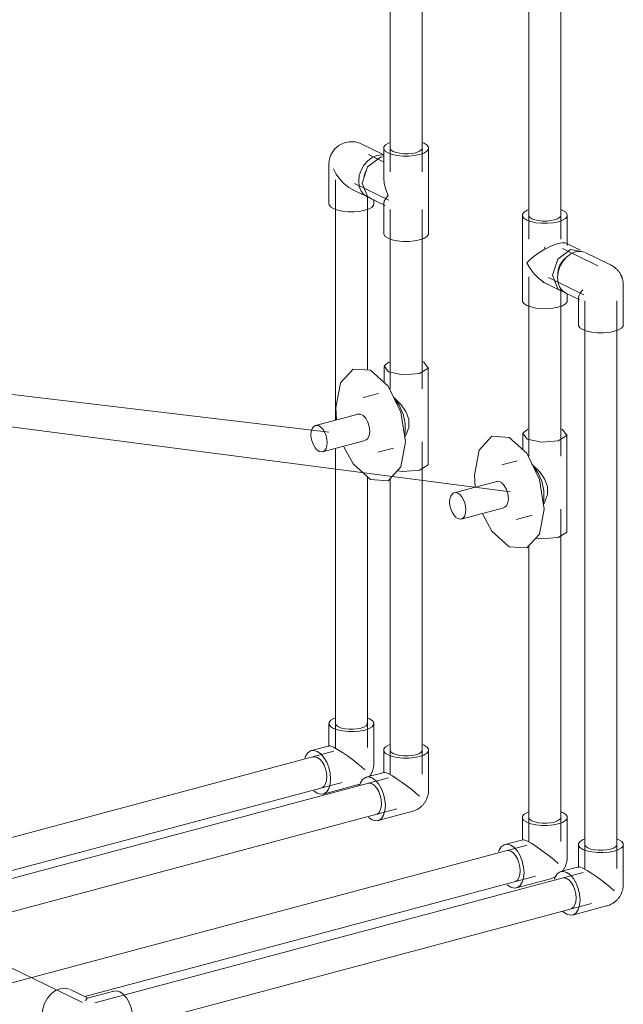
# Model space of a CAD drawing. Header units: millimetres. Extents: x 37081 to 77972, y -4495 to 22354.
# Tile 34 of 109: x 46100 to 46477, y 1938 to 2552. Entities that reach past the tile are written whole.
import ezdxf

# ---------------------------------------------------------------- set-up
doc = ezdxf.new("R2010")
doc.units = ezdxf.units.MM
doc.linetypes.add('ADSK_Осевая', pattern=[700, 500, -100, 0, -100])
for name, color, linetype, lineweight in [('P-PIPE-____-CNTR', 3, 'ADSK_Осевая', 20), ('P-PIPE-____-IDEN', 2, 'Continuous', 20), ('P-PIPE-____-OTLN', 3, 'Continuous', 20)]:
    doc.layers.add(name, color=color, linetype=linetype, lineweight=lineweight)

# ---------------------------------------------------------------- blocks, each defined once
blk = doc.blocks.new('ADSK_Полипропилен_Отвод - Универсальный-V6-_3D_ копия 2')
at = {"layer": 'P-PIPE-____-OTLN', "color": 220}
for p, q in [((46352.59, 2099.83), (46351.31, 2100.37)), ((46327.35, 2096.83), (46327.35, 2082.59)), ((46355.35, 2072.1), (46355.35, 2096.83)), ((46327.6, 2082.92), (46316.45, 2079.95)), ((46317.91, 2054.85), (46320.07, 2053.36)), ((46323.68, 2052.89), (46344.96, 2058.58))]:
    blk.add_line(p, q, dxfattribs=at)
for points in [[(46331.39, 2100.37, 0), (46330.38, 2099.96, 0), (46328.5, 2098.83, 0), (46327.5, 2097.57, 0), (46327.44, 2096.25, 0), (46328.33, 2094.97, 0), (46330.1, 2093.83, 0)], [(46330.1, 2093.83, 0), (46332.65, 2092.88, 0), (46335.78, 2092.2, 0), (46339.3, 2091.84, 0), (46342.95, 2091.82, 0), (46346.5, 2092.14, 0), (46349.69, 2092.78, 0), (46352.32, 2093.7, 0), (46354.19, 2094.83, 0), (46355.2, 2096.09, 0), (46355.25, 2097.41, 0), (46354.36, 2098.68, 0), (46352.59, 2099.83, 0)], [(46347.31, 2093.94, 0), (46345.03, 2093.48, 0), (46342.49, 2093.25, 0), (46339.88, 2093.27, 0), (46337.37, 2093.53, 0), (46335.13, 2094.01, 0), (46333.32, 2094.68, 0), (46332.05, 2095.5, 0), (46331.41, 2096.42, 0), (46331.45, 2097.35, 0)], [(46351.28, 2097.24, 0), (46351.24, 2096.3, 0), (46350.52, 2095.4, 0), (46349.18, 2094.59, 0), (46347.31, 2093.94, 0)], [(46320.07, 2079.48, 0), (46317.91, 2080.08, 0), (46315.9, 2079.75, 0), (46314.17, 2078.52, 0), (46312.84, 2076.45, 0), (46312.39, 2075.26, 0)], [(46320.07, 2053.36, 0), (46322.23, 2052.76, 0), (46324.24, 2053.08, 0), (46325.97, 2054.32, 0), (46327.29, 2056.39, 0), (46328.13, 2059.13, 0), (46328.41, 2062.37, 0), (46328.13, 2065.89, 0), (46327.29, 2069.45, 0), (46325.97, 2072.8, 0), (46324.24, 2075.71, 0), (46322.23, 2077.99, 0), (46320.07, 2079.48, 0)], [(46327.44, 2082.84, 0), (46328.29, 2082.88, 0), (46330.1, 2082.16, 0)], [(46330.1, 2082.16, 0), (46332.74, 2080.72, 0), (46335.79, 2078.78, 0), (46338.93, 2076.62, 0), (46341.96, 2074.39, 0), (46344.79, 2072.19, 0), (46347.38, 2070.06, 0), (46349.69, 2068.06, 0)], [(46317.09, 2075.94, 0), (46318.52, 2076.18, 0), (46320.07, 2075.75, 0), (46321.61, 2074.68, 0), (46323.05, 2073.05, 0), (46324.28, 2070.97, 0), (46325.23, 2068.58, 0), (46325.82, 2066.04, 0), (46326.03, 2063.53, 0)], [(46344.96, 2058.58, 0), (46345.54, 2058.74, 0), (46346.09, 2058.93, 0), (46346.63, 2059.14, 0), (46347.14, 2059.36, 0), (46347.63, 2059.59, 0), (46348.11, 2059.84, 0), (46348.56, 2060.1, 0), (46348.99, 2060.38, 0), (46349.41, 2060.66, 0), (46349.81, 2060.95, 0), (46350.19, 2061.25, 0), (46350.55, 2061.55, 0), (46350.89, 2061.86, 0), (46351.22, 2062.18, 0), (46351.54, 2062.51, 0), (46351.84, 2062.84, 0), (46352.13, 2063.17, 0), (46352.4, 2063.51, 0), (46352.66, 2063.86, 0), (46352.91, 2064.2, 0), (46353.14, 2064.56, 0), (46353.36, 2064.92, 0), (46353.57, 2065.28, 0), (46353.77, 2065.65, 0), (46353.96, 2066.03, 0), (46354.14, 2066.41, 0), (46354.3, 2066.8, 0), (46354.46, 2067.19, 0), (46354.6, 2067.59, 0), (46354.73, 2067.99, 0), (46354.85, 2068.4, 0), (46354.96, 2068.82, 0), (46355.05, 2069.25, 0), (46355.14, 2069.68, 0), (46355.21, 2070.12, 0), (46355.26, 2070.57, 0), (46355.31, 2071.03, 0), (46355.33, 2071.5, 0), (46355.35, 2071.97, 0), (46355.35, 2072.1, 0)], [(46326.03, 2063.53, 0), (46325.82, 2061.21, 0), (46325.23, 2059.25, 0), (46324.28, 2057.78, 0), (46323.05, 2056.89, 0)]]:
    blk.add_polyline3d(points, dxfattribs=at)
blk = doc.blocks.new('ADSK_Полипропилен_Отвод - Универсальный-V7-_3D_ копия 2')
at = {"layer": 'P-PIPE-____-OTLN', "color": 150}
for p, q in [((46413.77, 2054.93), (46413.77, 2040.7)), ((46439.01, 2057.93), (46437.74, 2058.47)), ((46441.77, 2030.21), (46441.77, 2054.93)), ((46414.03, 2041.03), (46402.88, 2038.05)), ((46404.33, 2012.95), (46406.49, 2011.46)), ((46410.1, 2011), (46431.38, 2016.68))]:
    blk.add_line(p, q, dxfattribs=at)
for points in [[(46417.81, 2058.47, 0), (46416.8, 2058.06, 0), (46414.92, 2056.93, 0), (46413.92, 2055.67, 0), (46413.86, 2054.35, 0), (46414.75, 2053.08, 0), (46416.53, 2051.93, 0)], [(46416.53, 2051.93, 0), (46419.07, 2050.98, 0), (46422.21, 2050.31, 0), (46425.72, 2049.95, 0), (46429.37, 2049.93, 0), (46432.92, 2050.25, 0), (46436.11, 2050.88, 0), (46438.74, 2051.8, 0), (46440.62, 2052.93, 0), (46441.62, 2054.19, 0), (46441.68, 2055.51, 0), (46440.79, 2056.78, 0), (46439.01, 2057.93, 0)], [(46433.73, 2052.04, 0), (46431.45, 2051.58, 0), (46428.92, 2051.36, 0), (46426.31, 2051.37, 0), (46423.8, 2051.63, 0), (46421.56, 2052.11, 0), (46419.74, 2052.79, 0), (46418.47, 2053.61, 0), (46417.84, 2054.52, 0), (46417.88, 2055.46, 0)], [(46437.7, 2055.34, 0), (46437.66, 2054.4, 0), (46436.95, 2053.5, 0), (46435.6, 2052.69, 0), (46433.73, 2052.04, 0)], [(46406.49, 2037.58, 0), (46404.33, 2038.19, 0), (46402.32, 2037.86, 0), (46400.59, 2036.62, 0), (46399.26, 2034.56, 0), (46398.81, 2033.36, 0)], [(46406.49, 2011.46, 0), (46408.65, 2010.86, 0), (46410.66, 2011.19, 0), (46412.39, 2012.42, 0), (46413.72, 2014.49, 0), (46414.55, 2017.23, 0), (46414.83, 2020.48, 0), (46414.55, 2024, 0), (46413.72, 2027.55, 0), (46412.39, 2030.9, 0), (46410.66, 2033.81, 0), (46408.65, 2036.09, 0), (46406.49, 2037.58, 0)], [(46413.86, 2040.94, 0), (46414.71, 2040.98, 0), (46416.53, 2040.26, 0)], [(46416.53, 2040.26, 0), (46419.16, 2038.82, 0), (46422.22, 2036.89, 0), (46425.35, 2034.72, 0), (46428.38, 2032.49, 0), (46431.21, 2030.29, 0), (46433.8, 2028.17, 0), (46436.11, 2026.16, 0)], [(46403.51, 2034.05, 0), (46404.95, 2034.28, 0), (46406.49, 2033.85, 0), (46408.03, 2032.79, 0), (46409.47, 2031.16, 0), (46410.7, 2029.08, 0), (46411.65, 2026.68, 0), (46412.25, 2024.15, 0), (46412.45, 2021.63, 0)], [(46438.55, 2021.27, 0), (46438.82, 2021.61, 0), (46439.08, 2021.96, 0), (46439.33, 2022.31, 0), (46439.56, 2022.66, 0), (46439.79, 2023.02, 0), (46440, 2023.39, 0), (46440.2, 2023.76, 0), (46440.38, 2024.13, 0), (46440.56, 2024.51, 0), (46440.72, 2024.9, 0), (46440.88, 2025.29, 0), (46441.02, 2025.69, 0), (46441.15, 2026.09, 0), (46441.27, 2026.51, 0), (46441.38, 2026.93, 0), (46441.48, 2027.35, 0), (46441.56, 2027.79, 0), (46441.63, 2028.23, 0), (46441.69, 2028.68, 0), (46441.73, 2029.13, 0), (46441.76, 2029.6, 0), (46441.77, 2030.08, 0), (46441.77, 2030.21, 0)], [(46412.45, 2021.63, 0), (46412.25, 2019.32, 0), (46411.65, 2017.35, 0), (46410.7, 2015.88, 0), (46409.47, 2015, 0)], [(46431.38, 2016.68, 0), (46431.96, 2016.85, 0), (46432.51, 2017.03, 0), (46433.05, 2017.24, 0), (46433.56, 2017.46, 0), (46434.06, 2017.7, 0)]]:
    blk.add_polyline3d(points, dxfattribs=at)
blk = doc.blocks.new('ADSK_Полипропилен_Тройник - Универсальный-V56-_3D_ копия 2')
at = {"layer": 'P-PIPE-____-OTLN', "color": 150}
for p, q in [((46413.77, 2430), (46413.77, 2415.07)), ((46441.77, 2415.07), (46441.77, 2430)), ((46413.77, 2415.07), (46413.77, 2391.75)), ((46449.97, 2408.21), (46440.88, 2412.61)), ((46441.77, 2411.2), (46441.77, 2415.07)), ((46451.54, 2407.2), (46443.86, 2408.67)), ((46413.77, 2391.75), (46413.77, 2376.82)), ((46427.31, 2388.15), (46426.45, 2388.18)), ((46428.67, 2387.42), (46437.75, 2383.01)), ((46441.77, 2376.82), (46441.77, 2381.1))]:
    blk.add_line(p, q, dxfattribs=at)
for points in [[(46417.81, 2433.54, 0), (46416.8, 2433.13, 0), (46414.92, 2432, 0), (46413.92, 2430.74, 0), (46413.86, 2429.42, 0), (46414.75, 2428.15, 0), (46416.53, 2427, 0), (46419.07, 2426.05, 0), (46422.21, 2425.38, 0), (46425.72, 2425.02, 0), (46429.37, 2425, 0), (46432.92, 2425.32, 0), (46436.11, 2425.95, 0)], [(46433.73, 2427.11, 0), (46431.45, 2426.65, 0), (46428.92, 2426.43, 0), (46426.31, 2426.44, 0), (46423.8, 2426.7, 0), (46421.56, 2427.18, 0), (46419.74, 2427.86, 0), (46418.47, 2428.68, 0), (46417.84, 2429.59, 0), (46417.88, 2430.53, 0)], [(46437.7, 2430.41, 0), (46437.66, 2429.47, 0), (46436.95, 2428.57, 0), (46435.6, 2427.76, 0), (46433.73, 2427.11, 0)], [(46436.11, 2425.95, 0), (46438.74, 2426.87, 0), (46440.62, 2428, 0), (46441.62, 2429.26, 0), (46441.68, 2430.58, 0), (46440.79, 2431.85, 0), (46439.01, 2433, 0), (46437.75, 2433.53, 0)], [(46430.16, 2410.11, 0), (46433.22, 2411.46, 0), (46436.11, 2412.43, 0)], [(46436.11, 2412.43, 0), (46438.54, 2412.88, 0), (46440.28, 2412.81, 0)], [(46440.28, 2412.81, 0), (46440.85, 2412.62, 0), (46441.28, 2412.35, 0)], [(46416.53, 2400.41, 0), (46418.54, 2402.38, 0), (46421.04, 2404.45, 0), (46423.99, 2406.56, 0), (46427.37, 2408.64, 0)], [(46427.37, 2408.64, 0), (46428.74, 2409.39, 0), (46430.16, 2410.11, 0)], [(46443.86, 2408.67, 0), (46435.91, 2402.72, 0), (46432.62, 2392.6, 0), (46435.91, 2384.25, 0), (46438.73, 2382.61, 0)], [(46427.37, 2388.11, 0), (46423.99, 2390.56, 0), (46421.04, 2393.54, 0), (46418.54, 2396.86, 0), (46416.53, 2400.41, 0)], [(46440.6, 2403.26, 0), (46439.85, 2402.62, 0), (46438.18, 2400.69, 0), (46436.91, 2398.42, 0), (46436.11, 2395.95, 0), (46435.83, 2393.46, 0)], [(46430.16, 2386.78, 0), (46428.74, 2387.38, 0), (46427.37, 2388.11, 0)], [(46436.11, 2372.77, 0), (46432.92, 2372.13, 0), (46429.37, 2371.81, 0), (46425.72, 2371.83, 0), (46422.21, 2372.2, 0), (46419.07, 2372.87, 0), (46416.53, 2373.82, 0), (46414.75, 2374.97, 0), (46413.86, 2376.24, 0), (46413.92, 2377.56, 0)], [(46441.68, 2377.4, 0), (46441.62, 2376.08, 0), (46440.62, 2374.82, 0), (46438.74, 2373.69, 0), (46436.11, 2372.77, 0)]]:
    blk.add_polyline3d(points, dxfattribs=at)
blk = doc.blocks.new('ADSK_Полипропилен_Отвод - Универсальный-V57-_3D_ копия 2')
at = {"layer": 'P-PIPE-____-OTLN', "color": 150}
for p, q in [((46468.8, 2399.08), (46453, 2406.74)), ((46476.69, 2361.76), (46476.69, 2386.48)), ((46440.79, 2381.54), (46449.57, 2377.28)), ((46448.69, 2378.7), (46448.69, 2361.76))]:
    blk.add_line(p, q, dxfattribs=at)
for points in [[(46441.27, 2381.32, 0), (46438.94, 2382.78, 0), (46437.16, 2385.01, 0), (46436.04, 2387.86, 0), (46435.65, 2391.13, 0), (46436.04, 2394.62, 0), (46437.16, 2398.07, 0), (46438.94, 2401.25, 0), (46441.27, 2403.95, 0), (46443.98, 2405.98, 0), (46446.89, 2407.2, 0)], [(46446.89, 2407.2, 0), (46449.8, 2407.53, 0), (46452.51, 2406.95, 0)], [(46468.8, 2399.08, 0), (46469.41, 2398.76, 0), (46469.98, 2398.43, 0), (46470.51, 2398.09, 0), (46471, 2397.75, 0), (46471.45, 2397.4, 0), (46471.86, 2397.05, 0), (46472.25, 2396.71, 0), (46472.61, 2396.36, 0), (46472.93, 2396.02, 0), (46473.24, 2395.68, 0), (46473.52, 2395.35, 0), (46473.78, 2395.02, 0), (46474.03, 2394.69, 0), (46474.25, 2394.37, 0), (46474.47, 2394.05, 0), (46474.66, 2393.74, 0), (46474.84, 2393.42, 0), (46475.02, 2393.12, 0), (46475.18, 2392.81, 0), (46475.32, 2392.51, 0), (46475.46, 2392.21, 0), (46475.59, 2391.91, 0), (46475.72, 2391.61, 0), (46475.83, 2391.31, 0), (46475.93, 2391.01, 0), (46476.03, 2390.71, 0), (46476.12, 2390.42, 0), (46476.21, 2390.12, 0), (46476.29, 2389.81, 0), (46476.36, 2389.51, 0), (46476.42, 2389.2, 0), (46476.48, 2388.89, 0), (46476.53, 2388.58, 0), (46476.57, 2388.26, 0), (46476.61, 2387.94, 0), (46476.64, 2387.61, 0), (46476.67, 2387.27, 0), (46476.68, 2386.93, 0), (46476.69, 2386.58, 0), (46476.69, 2386.48, 0)], [(46448.7, 2378.94, 0), (46449.12, 2380.27, 0), (46450.05, 2381.8, 0), (46451.45, 2383.48, 0)], [(46471.03, 2357.71, 0), (46467.84, 2357.07, 0), (46464.29, 2356.75, 0), (46460.64, 2356.77, 0), (46457.12, 2357.13, 0), (46453.99, 2357.81, 0), (46451.45, 2358.75, 0), (46449.67, 2359.9, 0), (46448.78, 2361.18, 0), (46448.69, 2361.76, 0)], [(46476.6, 2362.33, 0), (46476.54, 2361.02, 0), (46475.54, 2359.75, 0), (46473.66, 2358.63, 0), (46471.03, 2357.71, 0)]]:
    blk.add_polyline3d(points, dxfattribs=at)
blk = doc.blocks.new('ADSK_Полипропилен_Тройник - Универсальный-V58-_3D_ копия 2')
at = {"layer": 'P-PIPE-____-OTLN', "color": 220}
for p, q in [((46327.35, 2471.9), (46327.35, 2456.97)), ((46355.35, 2456.97), (46355.35, 2471.9)), ((46325.25, 2466.17), (46327.62, 2466.51)), ((46327.35, 2456.97), (46327.35, 2453.09)), ((46355.35, 2433.64), (46355.35, 2456.97)), ((46319.15, 2440.51), (46328.23, 2436.11)), ((46327.35, 2437.52), (46327.35, 2433.64)), ((46327.35, 2433.64), (46327.35, 2418.72)), ((46355.35, 2418.72), (46355.35, 2433.64))]:
    blk.add_line(p, q, dxfattribs=at)
for points in [[(46331.38, 2475.44, 0), (46330.38, 2475.03, 0), (46328.5, 2473.9, 0), (46327.5, 2472.63, 0), (46327.44, 2471.32, 0), (46328.33, 2470.04, 0), (46330.1, 2468.9, 0), (46332.65, 2467.95, 0), (46335.78, 2467.27, 0), (46339.3, 2466.91, 0), (46342.95, 2466.89, 0), (46346.5, 2467.21, 0), (46349.69, 2467.85, 0)], [(46347.31, 2469.01, 0), (46345.03, 2468.55, 0), (46342.49, 2468.32, 0), (46339.88, 2468.34, 0), (46337.37, 2468.6, 0), (46335.13, 2469.08, 0), (46333.32, 2469.75, 0), (46332.05, 2470.57, 0), (46331.41, 2471.49, 0), (46331.45, 2472.42, 0)], [(46351.28, 2472.31, 0), (46351.24, 2471.37, 0), (46350.52, 2470.47, 0), (46349.18, 2469.66, 0), (46347.31, 2469.01, 0)], [(46349.69, 2467.85, 0), (46352.32, 2468.77, 0), (46354.19, 2469.9, 0), (46355.2, 2471.16, 0), (46355.25, 2472.48, 0), (46354.36, 2473.75, 0), (46352.59, 2474.9, 0), (46351.32, 2475.43, 0)], [(46319.76, 2440.24, 0), (46317.3, 2441.75, 0), (46314.01, 2450.11, 0), (46317.3, 2460.22, 0), (46325.25, 2466.17, 0)], [(46327.35, 2453.41, 0), (46327.65, 2449.72, 0), (46328.6, 2445.99, 0), (46330.1, 2442.3, 0)], [(46330.1, 2442.3, 0), (46328.6, 2440.47, 0), (46327.65, 2438.81, 0), (46327.35, 2437.41, 0)], [(46349.69, 2414.67, 0), (46346.5, 2414.03, 0), (46342.95, 2413.71, 0), (46339.3, 2413.73, 0), (46335.78, 2414.09, 0), (46332.65, 2414.77, 0), (46330.1, 2415.71, 0), (46328.33, 2416.86, 0), (46327.44, 2418.14, 0), (46327.35, 2418.72, 0)], [(46355.25, 2419.29, 0), (46355.2, 2417.98, 0), (46354.19, 2416.71, 0), (46352.32, 2415.59, 0), (46349.69, 2414.67, 0)]]:
    blk.add_polyline3d(points, dxfattribs=at)
blk = doc.blocks.new('ADSK_Полипропилен_Отвод - Универсальный-V59-_3D_ копия 2')
at = {"layer": 'P-PIPE-____-OTLN', "color": 220}
for p, q in [((46327.49, 2467.59), (46313.31, 2474.46)), ((46293.2, 2461.86), (46293.2, 2437.14)), ((46308.1, 2445.87), (46316.89, 2441.61)), ((46321.2, 2437.14), (46321.2, 2439.76))]:
    blk.add_line(p, q, dxfattribs=at)
for points in [[(46313.31, 2474.46, 0), (46312.64, 2474.76, 0), (46311.93, 2475.04, 0), (46311.17, 2475.29, 0), (46310.36, 2475.5, 0), (46309.51, 2475.67, 0), (46308.61, 2475.79, 0), (46307.68, 2475.85, 0), (46306.72, 2475.85, 0), (46305.74, 2475.79, 0), (46304.76, 2475.65, 0), (46303.77, 2475.44, 0), (46302.81, 2475.16, 0), (46301.87, 2474.81, 0), (46300.97, 2474.4, 0), (46300.12, 2473.94, 0), (46299.32, 2473.44, 0), (46298.58, 2472.9, 0), (46297.9, 2472.33, 0), (46297.28, 2471.75, 0), (46296.73, 2471.15, 0), (46296.23, 2470.56, 0), (46295.78, 2469.97, 0), (46295.39, 2469.38, 0), (46295.04, 2468.8, 0), (46294.74, 2468.24, 0), (46294.47, 2467.69, 0), (46294.24, 2467.16, 0), (46294.04, 2466.65, 0), (46293.87, 2466.15, 0), (46293.72, 2465.67, 0), (46293.6, 2465.2, 0), (46293.5, 2464.75, 0), (46293.41, 2464.31, 0), (46293.35, 2463.89, 0), (46293.29, 2463.48, 0), (46293.25, 2463.08, 0), (46293.22, 2462.7, 0), (46293.21, 2462.32, 0), (46293.2, 2461.96, 0), (46293.2, 2461.86, 0)], [(46322.99, 2467.27, 0), (46320.08, 2466.04, 0), (46317.37, 2464.02, 0), (46315.04, 2461.32, 0), (46313.26, 2458.14, 0), (46312.13, 2454.69, 0), (46311.75, 2451.2, 0), (46312.13, 2447.92, 0), (46313.26, 2445.07, 0), (46315.04, 2442.85, 0), (46317.37, 2441.39, 0), (46318.42, 2441.05, 0)], [(46327.19, 2467.44, 0), (46325.9, 2467.6, 0), (46322.99, 2467.27, 0)], [(46295.96, 2458.86, 0), (46297.77, 2455.63, 0), (46299.97, 2452.58, 0), (46302.56, 2449.79, 0), (46305.52, 2447.38, 0), (46308.79, 2445.55, 0)], [(46315.06, 2453.52, 0), (46315.24, 2454.55, 0), (46316.04, 2457.01, 0), (46316.51, 2457.98, 0)], [(46315.54, 2433.09, 0), (46312.35, 2432.45, 0), (46308.8, 2432.13, 0), (46305.15, 2432.15, 0), (46301.63, 2432.51, 0), (46298.5, 2433.19, 0), (46295.96, 2434.13, 0), (46294.18, 2435.28, 0), (46293.29, 2436.56, 0), (46293.2, 2437.14, 0)], [(46321.11, 2437.72, 0), (46321.05, 2436.4, 0), (46320.05, 2435.14, 0), (46318.17, 2434.01, 0), (46315.54, 2433.09, 0)]]:
    blk.add_polyline3d(points, dxfattribs=at)
blk = doc.blocks.new('PP-R Вентиль с хромированной рукояткой Белый - PP-R Вентиль с хромированной рукояткой Белый-1646103-_3D_ копия 2')
at = {"layer": 'P-PIPE-____-OTLN', "color": 150}
for p, q in [((46413.97, 2293.55), (46413.97, 2284.03)), ((46417.79, 2293.48), (46417.84, 2293.13)), ((46437.75, 2293.62), (46437.7, 2293.96)), ((46441.57, 2233.37), (46441.57, 2293.55)), ((46410.46, 2277.1), (46401.05, 2274.59)), ((46397.79, 2264.25), (46371.29, 2257.17)), ((46384.32, 2260.81), (46383.85, 2268.08)), ((46426.9, 2249.9), (46427.84, 2251.68)), ((46375.68, 2240.75), (46402.18, 2247.82)), ((46410.16, 2240.49), (46419.92, 2243.09))]:
    blk.add_line(p, q, dxfattribs=at)
for points in [[(46417.21, 2296.74, 0), (46414.12, 2294.27, 0), (46416.69, 2290.59, 0), (46425.75, 2288.63, 0), (46435.99, 2289.56, 0)], [(46435.99, 2289.56, 0), (46441.42, 2292.82, 0), (46438.85, 2296.51, 0), (46437.85, 2296.94, 0)], [(46383.85, 2268.08, 0), (46386.77, 2283.7, 0), (46394.73, 2292.3, 0), (46405.61, 2291.59, 0), (46416.48, 2281.76, 0), (46424.45, 2265.43, 0), (46427.36, 2246.99, 0)], [(46419.93, 2274.72, 0), (46420.56, 2274.22, 0), (46424.4, 2270.29, 0), (46427.51, 2265.9, 0), (46429.4, 2261.1, 0), (46429.4, 2255.96, 0), (46427.52, 2251.1, 0), (46427.08, 2250.36, 0)], [(46420.29, 2274.23, 0), (46423.45, 2269.83, 0), (46425.8, 2264.31, 0), (46427.05, 2258.33, 0), (46427.05, 2252.61, 0), (46426.81, 2251.12, 0)], [(46397.45, 2264.13, 0), (46399.11, 2264.27, 0), (46400.87, 2263.42, 0), (46402.52, 2261.68, 0), (46403.87, 2259.25, 0), (46404.75, 2256.44, 0), (46405.05, 2253.58, 0)], [(46378.55, 2246.5, 0), (46378.38, 2248.64, 0), (46377.88, 2250.8, 0), (46377.07, 2252.83, 0), (46376.02, 2254.6, 0), (46374.8, 2255.98, 0), (46373.49, 2256.89, 0), (46372.18, 2257.26, 0), (46370.96, 2257.06, 0), (46369.91, 2256.3, 0), (46369.1, 2255.05, 0), (46368.59, 2253.38, 0), (46368.42, 2251.42, 0)], [(46368.42, 2251.42, 0), (46368.59, 2249.28, 0), (46369.1, 2247.12, 0), (46369.91, 2245.09, 0), (46370.96, 2243.32, 0), (46372.18, 2241.93, 0), (46373.49, 2241.03, 0), (46374.8, 2240.66, 0), (46376.02, 2240.86, 0), (46377.07, 2241.61, 0), (46377.88, 2242.87, 0), (46378.38, 2244.53, 0), (46378.55, 2246.5, 0)], [(46405.05, 2253.58, 0), (46404.75, 2251.02, 0), (46403.87, 2249.06, 0), (46402.52, 2247.94, 0)], [(46427.36, 2246.99, 0), (46424.45, 2231.38, 0), (46416.48, 2222.77, 0), (46405.61, 2223.48, 0), (46394.73, 2233.32, 0), (46388.85, 2243.95, 0)], [(46441.53, 2233.33, 0), (46441.42, 2232.64, 0), (46435.99, 2229.38, 0)], [(46435.99, 2229.38, 0), (46425.75, 2228.46, 0), (46422.04, 2228.89, 0)]]:
    blk.add_polyline3d(points, dxfattribs=at)
blk = doc.blocks.new('PP-R Вентиль с хромированной рукояткой Белый - PP-R Вентиль с хромированной рукояткой Белый-V60-_3D_ копия 2')
at = {"layer": 'P-PIPE-____-OTLN', "color": 220}
for p, q in [((46327.55, 2335.45), (46327.55, 2325.93)), ((46331.36, 2335.37), (46331.41, 2335.03)), ((46351.33, 2335.52), (46351.28, 2335.86)), ((46355.15, 2275.27), (46355.15, 2335.45)), ((46324.04, 2319), (46314.63, 2316.49)), ((46297.9, 2302.71), (46297.43, 2309.98)), ((46311.37, 2306.15), (46284.87, 2299.07)), ((46289.26, 2282.64), (46315.76, 2289.72)), ((46340.48, 2291.8), (46341.41, 2293.58)), ((46323.74, 2282.38), (46333.5, 2284.99))]:
    blk.add_line(p, q, dxfattribs=at)
for points in [[(46330.78, 2338.64, 0), (46327.69, 2336.17, 0), (46330.27, 2332.49, 0), (46339.33, 2330.53, 0), (46349.57, 2331.46, 0)], [(46349.57, 2331.46, 0), (46355, 2334.72, 0), (46352.43, 2338.4, 0), (46351.43, 2338.83, 0)], [(46297.43, 2309.98, 0), (46300.34, 2325.6, 0), (46308.31, 2334.2, 0), (46319.18, 2333.49, 0), (46330.06, 2323.65, 0), (46338.02, 2307.33, 0), (46340.94, 2288.89, 0)], [(46333.5, 2316.62, 0), (46334.13, 2316.12, 0), (46337.98, 2312.19, 0), (46341.09, 2307.8, 0), (46342.98, 2302.99, 0), (46342.98, 2297.86, 0), (46341.1, 2293, 0), (46340.66, 2292.26, 0)], [(46333.86, 2316.13, 0), (46337.03, 2311.73, 0), (46339.38, 2306.21, 0), (46340.63, 2300.23, 0), (46340.62, 2294.51, 0), (46340.39, 2293.02, 0)], [(46311.03, 2306.03, 0), (46312.68, 2306.17, 0), (46314.44, 2305.32, 0), (46316.1, 2303.57, 0), (46317.45, 2301.15, 0), (46318.32, 2298.34, 0), (46318.63, 2295.48, 0)], [(46292.13, 2288.4, 0), (46291.96, 2290.54, 0), (46291.45, 2292.7, 0), (46290.65, 2294.73, 0), (46289.6, 2296.5, 0), (46288.38, 2297.88, 0), (46287.07, 2298.79, 0), (46285.75, 2299.15, 0), (46284.53, 2298.95, 0), (46283.48, 2298.2, 0), (46282.68, 2296.95, 0), (46282.17, 2295.28, 0), (46282, 2293.31, 0)], [(46318.63, 2295.48, 0), (46318.32, 2292.92, 0), (46317.45, 2290.96, 0), (46316.1, 2289.84, 0)], [(46282, 2293.31, 0), (46282.17, 2291.18, 0), (46282.68, 2289.02, 0), (46283.48, 2286.99, 0), (46284.53, 2285.22, 0), (46285.75, 2283.83, 0), (46287.07, 2282.93, 0), (46288.38, 2282.56, 0), (46289.6, 2282.76, 0), (46290.65, 2283.51, 0), (46291.45, 2284.76, 0), (46291.96, 2286.43, 0), (46292.13, 2288.4, 0)], [(46340.94, 2288.89, 0), (46338.02, 2273.27, 0), (46330.06, 2264.67, 0), (46319.18, 2265.38, 0), (46308.31, 2275.22, 0), (46302.42, 2285.85, 0)], [(46349.57, 2271.28, 0), (46339.33, 2270.35, 0), (46335.62, 2270.79, 0)], [(46355.1, 2275.23, 0), (46355, 2274.54, 0), (46349.57, 2271.28, 0)]]:
    blk.add_polyline3d(points, dxfattribs=at)
blk = doc.blocks.new('ADSK_Полипропилен_Отвод - Универсальный-V61-_3D_ копия 2')
at = {"layer": 'P-PIPE-____-OTLN', "color": 150}
for p, q in [((46448.69, 2038), (46448.69, 2023.77)), ((46473.93, 2041), (46472.65, 2041.54)), ((46476.69, 2013.28), (46476.69, 2038)), ((46448.95, 2024.1), (46437.8, 2021.12)), ((46445.02, 1994.07), (46466.3, 1999.75))]:
    blk.add_line(p, q, dxfattribs=at)
for points in [[(46452.71, 2041.53, 0), (46451.72, 2041.13, 0), (46449.84, 2040, 0), (46448.84, 2038.74, 0), (46448.78, 2037.42, 0), (46449.67, 2036.15, 0), (46451.45, 2035, 0)], [(46451.45, 2035, 0), (46453.99, 2034.05, 0), (46457.12, 2033.38, 0), (46460.64, 2033.02, 0), (46464.29, 2033, 0), (46467.84, 2033.32, 0), (46471.03, 2033.96, 0), (46473.66, 2034.87, 0), (46475.54, 2036, 0), (46476.54, 2037.26, 0), (46476.6, 2038.58, 0), (46475.71, 2039.85, 0), (46473.93, 2041, 0)], [(46468.65, 2035.11, 0), (46466.37, 2034.66, 0), (46463.84, 2034.43, 0), (46461.22, 2034.44, 0), (46458.71, 2034.7, 0), (46456.47, 2035.18, 0), (46454.66, 2035.86, 0), (46453.39, 2036.68, 0), (46452.75, 2037.59, 0), (46452.8, 2038.53, 0)], [(46472.62, 2038.41, 0), (46472.58, 2037.47, 0), (46471.86, 2036.57, 0), (46470.52, 2035.77, 0), (46468.65, 2035.11, 0)], [(46441.41, 2020.66, 0), (46439.25, 2021.26, 0), (46437.24, 2020.93, 0), (46435.51, 2019.69, 0), (46434.18, 2017.63, 0), (46433.73, 2016.43, 0)], [(46444.09, 2018.67, 0), (46443.57, 2019.16, 0), (46441.41, 2020.66, 0)], [(46441.41, 1994.53, 0), (46443.57, 1993.93, 0), (46445.58, 1994.26, 0), (46447.31, 1995.5, 0), (46448.64, 1997.56, 0), (46449.47, 2000.3, 0), (46449.75, 2003.55, 0), (46449.47, 2007.07, 0), (46448.64, 2010.62, 0), (46447.31, 2013.97, 0), (46445.58, 2016.88, 0), (46444.17, 2018.58, 0)], [(46448.78, 2024.01, 0), (46449.63, 2024.05, 0), (46451.45, 2023.34, 0)], [(46451.45, 2023.34, 0), (46454.08, 2021.89, 0), (46457.14, 2019.96, 0), (46460.27, 2017.79, 0), (46463.3, 2015.56, 0), (46466.13, 2013.36, 0), (46468.72, 2011.24, 0), (46471.03, 2009.23, 0)], [(46438.43, 2017.12, 0), (46439.87, 2017.35, 0), (46441.41, 2016.92, 0), (46442.95, 2015.86, 0), (46444.39, 2014.23, 0), (46445.62, 2012.15, 0), (46446.57, 2009.76, 0), (46447.17, 2007.22, 0), (46447.37, 2004.7, 0)], [(46466.3, 1999.75, 0), (46466.88, 1999.92, 0), (46467.43, 2000.11, 0), (46467.97, 2000.31, 0), (46468.48, 2000.53, 0), (46468.98, 2000.77, 0), (46469.45, 2001.02, 0), (46469.9, 2001.28, 0), (46470.34, 2001.55, 0), (46470.75, 2001.83, 0), (46471.15, 2002.12, 0), (46471.53, 2002.42, 0), (46471.89, 2002.73, 0), (46472.24, 2003.04, 0), (46472.57, 2003.36, 0), (46472.88, 2003.68, 0), (46473.18, 2004.01, 0), (46473.47, 2004.34, 0), (46473.74, 2004.68, 0), (46474, 2005.03, 0), (46474.25, 2005.38, 0), (46474.48, 2005.73, 0), (46474.7, 2006.09, 0), (46474.92, 2006.46, 0), (46475.11, 2006.83, 0), (46475.3, 2007.2, 0), (46475.48, 2007.58, 0), (46475.64, 2007.97, 0), (46475.8, 2008.36, 0), (46475.94, 2008.76, 0), (46476.07, 2009.17, 0), (46476.19, 2009.58, 0), (46476.3, 2010, 0), (46476.39, 2010.42, 0), (46476.48, 2010.86, 0), (46476.55, 2011.3, 0), (46476.6, 2011.75, 0), (46476.65, 2012.21, 0), (46476.68, 2012.67, 0), (46476.69, 2013.15, 0), (46476.69, 2013.28, 0)], [(46447.37, 2004.7, 0), (46447.17, 2002.39, 0), (46446.57, 2000.43, 0), (46445.62, 1998.95, 0), (46444.39, 1998.07, 0)], [(46438.98, 1996.28, 0), (46439.25, 1996.02, 0), (46441.41, 1994.53, 0)]]:
    blk.add_polyline3d(points, dxfattribs=at)
blk = doc.blocks.new('ADSK_Полипропилен_Отвод - Универсальный-V62-_3D_ копия 2')
at = {"layer": 'P-PIPE-____-OTLN', "color": 220}
for p, q in [((46318.44, 2116.39), (46317.16, 2116.92)), ((46293.2, 2113.38), (46293.2, 2099.15)), ((46321.2, 2088.66), (46321.2, 2113.38)), ((46293.46, 2099.48), (46282.31, 2096.5)), ((46289.53, 2069.45), (46310.81, 2075.13)), ((46283.76, 2071.4), (46285.92, 2069.91))]:
    blk.add_line(p, q, dxfattribs=at)
for points in [[(46297.22, 2116.91, 0), (46296.23, 2116.51, 0), (46294.35, 2115.39, 0), (46293.35, 2114.12, 0), (46293.29, 2112.81, 0), (46294.18, 2111.53, 0), (46295.96, 2110.38, 0)], [(46295.96, 2110.38, 0), (46298.5, 2109.44, 0), (46301.63, 2108.76, 0), (46305.15, 2108.4, 0), (46308.8, 2108.38, 0), (46312.35, 2108.7, 0), (46315.54, 2109.34, 0), (46318.17, 2110.25, 0), (46320.05, 2111.38, 0), (46321.05, 2112.65, 0), (46321.11, 2113.96, 0), (46320.22, 2115.24, 0), (46318.44, 2116.39, 0)], [(46313.16, 2110.49, 0), (46310.88, 2110.04, 0), (46308.34, 2109.81, 0), (46305.73, 2109.82, 0), (46303.22, 2110.08, 0), (46300.98, 2110.56, 0), (46299.17, 2111.24, 0), (46297.9, 2112.06, 0), (46297.26, 2112.97, 0), (46297.31, 2113.91, 0)], [(46317.13, 2113.8, 0), (46317.09, 2112.86, 0), (46316.37, 2111.95, 0), (46315.03, 2111.15, 0), (46313.16, 2110.49, 0)], [(46293.29, 2099.39, 0), (46294.14, 2099.43, 0), (46295.96, 2098.72, 0)], [(46295.96, 2098.72, 0), (46298.59, 2097.28, 0), (46301.65, 2095.34, 0), (46304.78, 2093.17, 0), (46307.81, 2090.95, 0), (46310.64, 2088.74, 0), (46313.23, 2086.62, 0), (46315.54, 2084.61, 0)], [(46285.92, 2096.04, 0), (46283.76, 2096.64, 0), (46281.75, 2096.31, 0), (46280.02, 2095.07, 0), (46278.69, 2093.01, 0), (46278.24, 2091.82, 0)], [(46282.94, 2092.5, 0), (46284.38, 2092.73, 0), (46285.92, 2092.3, 0), (46287.46, 2091.24, 0), (46288.9, 2089.61, 0), (46290.13, 2087.53, 0), (46291.08, 2085.14, 0), (46291.68, 2082.6, 0), (46291.88, 2080.09, 0)], [(46285.92, 2069.91, 0), (46288.08, 2069.31, 0), (46290.09, 2069.64, 0), (46291.82, 2070.88, 0), (46293.15, 2072.94, 0), (46293.98, 2075.69, 0), (46294.26, 2078.93, 0), (46293.98, 2082.45, 0), (46293.15, 2086, 0), (46291.82, 2089.35, 0), (46290.09, 2092.26, 0), (46288.08, 2094.54, 0), (46285.92, 2096.04, 0)], [(46318.51, 2080.41, 0), (46318.76, 2080.76, 0), (46318.99, 2081.11, 0), (46319.21, 2081.47, 0), (46319.43, 2081.84, 0), (46319.62, 2082.21, 0), (46319.81, 2082.58, 0), (46319.99, 2082.97, 0), (46320.15, 2083.35, 0), (46320.31, 2083.74, 0), (46320.45, 2084.14, 0), (46320.58, 2084.55, 0), (46320.7, 2084.96, 0), (46320.81, 2085.38, 0), (46320.9, 2085.8, 0), (46320.99, 2086.24, 0), (46321.06, 2086.68, 0), (46321.11, 2087.13, 0), (46321.16, 2087.59, 0), (46321.18, 2088.05, 0), (46321.2, 2088.53, 0), (46321.2, 2088.66, 0)], [(46291.88, 2080.09, 0), (46291.68, 2077.77, 0), (46291.08, 2075.81, 0), (46290.13, 2074.33, 0), (46288.9, 2073.45, 0)], [(46310.81, 2075.13, 0), (46311.39, 2075.3, 0), (46311.94, 2075.49, 0), (46312.48, 2075.69, 0)]]:
    blk.add_polyline3d(points, dxfattribs=at)
blk = doc.blocks.new('ADSK_Полипропилен_Отвод - Универсальный-V55-_3D_ копия 2')
at = {"layer": 'P-PIPE-____-OTLN', "color": 150}
for p, q in [((47478.71, -1690.64), (47467.45, -1685.18)), ((47494.8, -1686.22), (47478.39, -1690.61)), ((47455.24, -1710.37), (47471.03, -1718.03)), ((47480.75, -1718.96), (47502.03, -1713.28))]:
    blk.add_line(p, q, dxfattribs=at)
for points in [[(47450.1, -1700.78, 0), (47450.48, -1697.3, 0), (47451.61, -1693.85, 0), (47453.39, -1690.66, 0), (47455.72, -1687.97, 0), (47458.43, -1685.94, 0), (47461.34, -1684.71, 0), (47464.25, -1684.38, 0), (47466.96, -1684.96, 0)], [(47494.24, -1686.41, 0), (47496.26, -1686.09, 0), (47498.42, -1686.69, 0), (47500.58, -1688.18, 0), (47502.59, -1690.46, 0), (47504.32, -1693.37, 0), (47505.64, -1696.72, 0), (47506.48, -1700.28, 0), (47506.76, -1703.79, 0)], [(47477.14, -1692.37, 0), (47477.69, -1691.26, 0), (47478.24, -1690.67, 0)], [(47455.72, -1710.59, 0), (47453.39, -1709.14, 0), (47451.61, -1706.91, 0), (47450.48, -1704.06, 0), (47450.1, -1700.78, 0)], [(47506.76, -1703.79, 0), (47506.48, -1707.04, 0), (47505.64, -1709.78, 0), (47504.32, -1711.85, 0), (47502.59, -1713.08, 0), (47502.03, -1713.27, 0)], [(47471.03, -1718.03, 0), (47471.43, -1718.22, 0), (47471.81, -1718.38, 0), (47472.17, -1718.52, 0), (47472.51, -1718.65, 0), (47472.83, -1718.75, 0), (47473.13, -1718.85, 0), (47473.43, -1718.93, 0), (47473.71, -1719.01, 0), (47473.98, -1719.07, 0), (47474.24, -1719.13, 0), (47474.48, -1719.18, 0), (47474.73, -1719.22, 0), (47474.96, -1719.26, 0), (47475.19, -1719.3, 0), (47475.41, -1719.33, 0), (47475.63, -1719.35, 0), (47475.84, -1719.37, 0), (47476.06, -1719.39, 0), (47476.26, -1719.41, 0), (47476.47, -1719.42, 0), (47476.67, -1719.43, 0), (47476.87, -1719.43, 0), (47477.08, -1719.43, 0), (47477.28, -1719.43, 0), (47477.48, -1719.43, 0), (47477.68, -1719.42, 0), (47477.89, -1719.41, 0), (47478.09, -1719.4, 0), (47478.3, -1719.38, 0), (47478.51, -1719.37, 0), (47478.73, -1719.34, 0), (47478.95, -1719.32, 0), (47479.17, -1719.28, 0), (47479.4, -1719.25, 0), (47479.64, -1719.21, 0), (47479.89, -1719.16, 0), (47480.14, -1719.11, 0), (47480.4, -1719.05, 0), (47480.67, -1718.98, 0), (47480.75, -1718.96, 0)]]:
    blk.add_polyline3d(points, dxfattribs=at)

msp = doc.modelspace()

# ---------------------------------------------------------------- linework, layer by layer
at = {"layer": 'P-PIPE-____-CNTR', "color": 150}
msp.add_line((46427.77, 2408.85), (46427.77, 2410.25), dxfattribs=at)
at = {"layer": 'P-PIPE-____-IDEN'}
for p in [(46406.17, 2257.69), (46293.08, 2294.86)]:
    msp.add_line(p, (44220.27, 2542.36), dxfattribs=at)
at = {"layer": 'P-PIPE-____-OTLN', "color": 220}
for p, q in [((46331.35, 2648.7), (46331.35, 2456.97)), ((46351.35, 2456.97), (46351.35, 2646.54)), ((46327.54, 2463.11), (46317.82, 2467.83)), ((46297.2, 2452.07), (46297.2, 2302.27)), ((46309.09, 2449.83), (46330.43, 2439.49)), ((46317.2, 2333.62), (46317.2, 2441.5)), ((46331.35, 2433.64), (46331.35, 2321.92)), ((46351.35, 2321.92), (46351.35, 2433.64)), ((46351.35, 2081.9), (46351.35, 2288.79)), ((46297.2, 2284.79), (46297.2, 2098.45)), ((46317.2, 2098.45), (46317.2, 2267.18)), ((46331.35, 2266.06), (46331.35, 2081.9)), ((46296.19, 2096.07), (45850.41, 1977)), ((46330.33, 2079.51), (45447.87, 1843.8)), ((46014.54, 2000.14), (46301.35, 2076.75)), ((46048.69, 1983.58), (46335.5, 2060.19))]:
    msp.add_line(p, q, dxfattribs=at)
at = {"layer": 'P-PIPE-____-OTLN', "color": 150}
for p, q in [((46417.77, 2606.81), (46417.77, 2415.07)), ((46437.77, 2415.07), (46437.77, 2606.81)), ((46460.79, 2398.51), (46438.69, 2409.23)), ((46417.77, 2391.75), (46417.77, 2280.02)), ((46426.45, 2388.18), (46427.31, 2388.15)), ((46429.96, 2391.23), (46452.07, 2380.52)), ((46437.77, 2280.02), (46437.77, 2383.85)), ((46452.69, 2376.68), (46452.69, 2023.07)), ((46472.69, 2023.07), (46472.69, 2376.68)), ((46437.77, 2040), (46437.77, 2246.9)), ((46417.77, 2224.16), (46417.77, 2040)), ((46139.6, 1939.52), (45766.42, 2120.44)), ((46416.76, 2037.61), (45582.47, 1814.77)), ((46141.03, 1943.26), (46421.92, 2018.29)), ((46451.68, 2020.69), (46147.35, 1939.4)), ((46152.51, 1920.08), (46456.84, 2001.36))]:
    msp.add_line(p, q, dxfattribs=at)

# ---------------------------------------------------------------- block references
at = {"layer": 'P-PIPE-____-OTLN', "color": 220}
for name in ['ADSK_Полипропилен_Отвод - Универсальный-V59-_3D_ копия 2', 'ADSK_Полипропилен_Тройник - Универсальный-V58-_3D_ копия 2', 'PP-R Вентиль с хромированной рукояткой Белый - PP-R Вентиль с хромированной рукояткой Белый-V60-_3D_ копия 2', 'ADSK_Полипропилен_Отвод - Универсальный-V62-_3D_ копия 2', 'ADSK_Полипропилен_Отвод - Универсальный-V6-_3D_ копия 2']:
    msp.add_blockref(name, (0, 0), dxfattribs=at)
at = {"layer": 'P-PIPE-____-OTLN', "color": 150}
for name, p in [('ADSK_Полипропилен_Тройник - Универсальный-V56-_3D_ копия 2', (0, 0)), ('ADSK_Полипропилен_Отвод - Универсальный-V57-_3D_ копия 2', (0, 0)), ('PP-R Вентиль с хромированной рукояткой Белый - PP-R Вентиль с хромированной рукояткой Белый-1646103-_3D_ копия 2', (0, 0)), ('ADSK_Полипропилен_Отвод - Универсальный-V7-_3D_ копия 2', (0, 0)), ('ADSK_Полипропилен_Отвод - Универсальный-V61-_3D_ копия 2', (0, 0)), ('ADSK_Полипропилен_Отвод - Универсальный-V55-_3D_ копия 2', (-1335.64, 3632.92))]:
    msp.add_blockref(name, p, dxfattribs=at)

doc.saveas('drawing.dxf')
